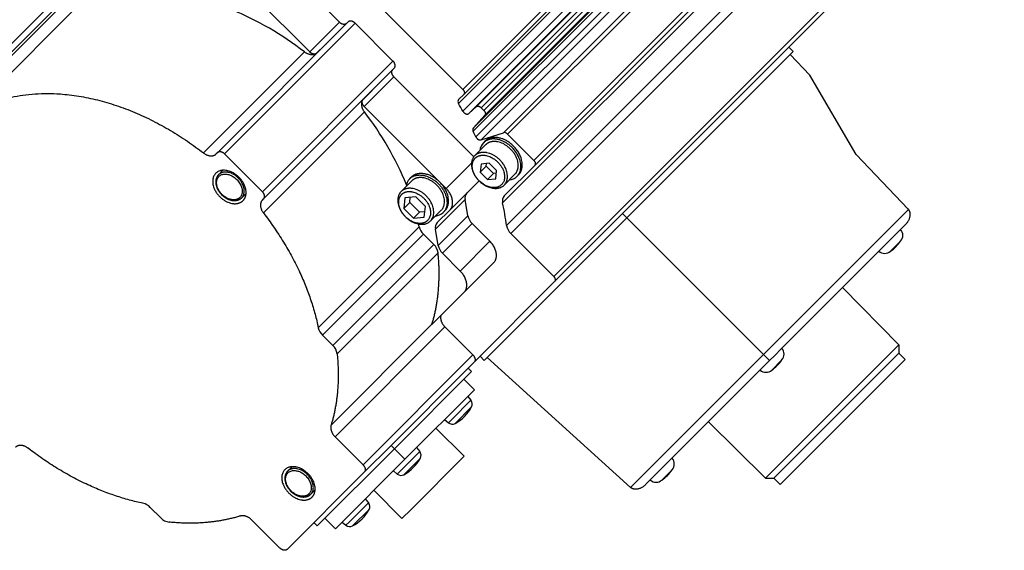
# Model space of a CAD drawing. Extents: x 25137 to 26822, y -9043 to -7855.
# Tile 17 of 21: x 26567 to 26650, y -8151 to -8106. Entities that reach past the tile are written whole.
import ezdxf

# ---------------------------------------------------------------- set-up
doc = ezdxf.new("R2010")
doc.units = 0
doc.header["$LTSCALE"] = 25.4
doc.layers.get('0').update_dxf_attribs({"linetype": 'CONTINUOUS'})

msp = doc.modelspace()

# ---------------------------------------------------------------- linework, layer by layer
for p, q in [((26642.182111, -8074.141007), (26604.307111, -8112.016007)), ((26642.2541661, -8074.5609746), (26604.3791661, -8112.4359746)), ((26641.8117953, -8075.3246072), (26603.9367953, -8113.1996072)), ((26642.1873343, -8075.9841395), (26604.3123343, -8113.8591395)), ((26642.6808751, -8076.167487), (26604.8058751, -8114.042487)), ((26643.3062802, -8075.6009467), (26605.4312802, -8113.4759467)), ((26605.8450269, -8113.5539229), (26643.7200269, -8075.6789229)), ((26643.9477756, -8075.9066716), (26606.0727756, -8113.7816716)), ((26644.0257518, -8076.3204183), (26606.1507518, -8114.1954183)), ((26643.0523638, -8077.6645796), (26605.1773638, -8115.5395796)), ((26643.0662378, -8077.3796278), (26605.1912378, -8115.2546278)), ((26645.5934715, -8077.7812869), (26607.7184715, -8115.6562869)), ((26643.270329, -8078.1324378), (26605.395329, -8116.0074378)), ((26643.7108293, -8078.3844212), (26605.8358293, -8116.2594212)), ((26608.0641062, -8115.7730022), (26645.9391062, -8077.8980022)), ((26648.1566713, -8080.1155673), (26610.2816713, -8117.9905673)), ((26648.2287264, -8080.5355349), (26610.3537264, -8118.4105349)), ((26645.5319746, -8083.6885714), (26607.6569746, -8121.5635714)), ((26645.8594206, -8085.5970662), (26607.9844206, -8123.4720662)), ((26646.2164322, -8086.2767199), (26608.3414322, -8124.1517199)), ((26649.8345245, -8089.8948121), (26611.9595245, -8127.7698121)), ((26612.0315795, -8128.1897797), (26649.9065795, -8090.3147797)), ((26593.9054648, -8106.3643612), (26587.0111737, -8099.4700701)), ((26592.8500131, -8100.5589091), (26604.307111, -8112.016007)), ((26561.0007661, -8113.4596625), (26572.0007661, -8102.4596625)), ((26561.6043195, -8113.5632159), (26572.6043195, -8102.5632159)), ((26591.4054648, -8108.8643612), (26585.0415038, -8102.5004002)), ((26571.0031686, -8104.462065), (26561.7531686, -8113.712065)), ((26571.3602878, -8105.496699), (26562.8602878, -8113.996699)), ((26583.6340182, -8117.3429146), (26594.6340182, -8106.3429146)), ((26584.2375716, -8117.446468), (26595.2375716, -8106.446468)), ((26591.4054648, -8108.8643612), (26593.9054648, -8106.3643612)), ((26598.4195521, -8109.6284485), (26595.2375716, -8106.446468)), ((26592.7053228, -8108.2588345), (26591.9553228, -8109.0088345)), ((26632.1097848, -8108.8186812), (26631.7562314, -8108.4651278)), ((26582.4551221, -8117.3586411), (26590.9551221, -8108.8586411)), ((26632.1097848, -8108.8186812), (26618.1097848, -8122.8186812)), ((26633.5149361, -8110.8076424), (26631.8597848, -8109.0686812)), ((26598.4195521, -8109.6284485), (26587.4195521, -8120.6284485)), ((26587.5231055, -8121.2320019), (26598.5231055, -8110.2320019)), ((26596.0016589, -8113.4605553), (26598.5016589, -8110.9605553)), ((26605.2253761, -8117.6842725), (26598.5016589, -8110.9605553)), ((26637.4372841, -8117.4918961), (26633.5149361, -8110.8076424)), ((26595.8571856, -8112.9106973), (26596.6071856, -8112.1606973)), ((26604.3791661, -8112.4359746), (26603.9393081, -8112.8758326)), ((26602.3656199, -8119.8245163), (26596.0016589, -8113.4605553)), ((26604.8058751, -8114.042487), (26605.4312802, -8113.4759467)), ((26596.0073791, -8113.9108981), (26587.5073791, -8122.4108981)), ((26606.1507518, -8114.1954183), (26605.1912378, -8115.2546278)), ((26605.8450269, -8113.5539229), (26606.0727756, -8113.7816716)), ((26605.8358293, -8116.2594212), (26607.7184715, -8115.6562869)), ((26608.0641062, -8115.7730022), (26610.2816713, -8117.9905673)), ((26606.2191733, -8116.6780697), (26605.3066733, -8117.5905697)), ((26606.1673966, -8116.376293), (26606.0423966, -8116.501293)), ((26583.6340182, -8117.3429146), (26583.528766, -8117.4481669)), ((26587.4195521, -8120.6284485), (26584.2375716, -8117.446468)), ((26641.8165387, -8122.0928976), (26637.4372841, -8117.4918961)), ((26602.89595, -8120.3548464), (26605.0327561, -8118.2180403)), ((26605.8442378, -8118.3031342), (26605.775424, -8118.9843204)), ((26605.775424, -8118.9843204), (26606.275424, -8118.4843204)), ((26606.525424, -8118.2343204), (26605.8442378, -8118.3031342)), ((26606.275424, -8118.4843204), (26606.2983619, -8118.2572583)), ((26606.8877964, -8119.0966928), (26606.275424, -8118.4843204)), ((26607.1377964, -8118.8466928), (26606.525424, -8118.2343204)), ((26610.3537264, -8118.4105349), (26607.7953488, -8120.9689124)), ((26583.73129, -8119.1901865), (26584.1018027, -8118.8196737)), ((26605.775424, -8118.9843204), (26606.3877964, -8119.5966928)), ((26606.8877964, -8119.0966928), (26606.3877964, -8119.5966928)), ((26607.1148585, -8119.0737549), (26606.8877964, -8119.0966928)), ((26607.0689826, -8119.527879), (26607.1377964, -8118.8466928)), ((26608.6940471, -8119.1529435), (26607.7815471, -8120.0654435)), ((26608.9958238, -8119.2047202), (26608.8708238, -8119.3297202)), ((26600.0031831, -8119.7120795), (26599.1031831, -8120.6120795)), ((26599.8264064, -8119.5353028), (26599.9514064, -8119.4103028)), ((26602.89595, -8120.3548464), (26602.3656199, -8119.8245163)), ((26603.2066102, -8122.1655066), (26605.6691102, -8119.7030066)), ((26606.3877964, -8119.5966928), (26607.0689826, -8119.527879)), ((26586.0463464, -8120.7642174), (26585.6758337, -8121.1347301)), ((26587.4178533, -8121.3372542), (26587.5231055, -8121.2320019)), ((26599.4241234, -8121.1330198), (26599.3323716, -8122.0412681)), ((26599.3323716, -8122.0412681), (26599.8323716, -8121.5412681)), ((26600.3323716, -8121.0412681), (26599.4241234, -8121.1330198)), ((26599.8323716, -8121.5412681), (26599.8782475, -8121.0871439)), ((26600.6488682, -8122.3577646), (26599.8323716, -8121.5412681)), ((26601.1488682, -8121.8577646), (26600.3323716, -8121.0412681)), ((26601.9972704, -8123.78906), (26604.4972704, -8121.28906)), ((26604.7301026, -8122.6461058), (26604.4972704, -8121.28906)), ((26599.3323716, -8122.0412681), (26600.1488682, -8122.8577646)), ((26600.6488682, -8122.3577646), (26600.1488682, -8122.8577646)), ((26601.1029924, -8122.3118888), (26600.6488682, -8122.3577646)), ((26601.0571165, -8122.7660129), (26601.1488682, -8121.8577646)), ((26602.4780568, -8122.1869532), (26601.5780568, -8123.0869532)), ((26602.143717, -8123.2283998), (26603.2066102, -8122.1655066)), ((26602.2301026, -8125.1461058), (26604.7301026, -8122.6461058)), ((26602.7798335, -8122.2387299), (26602.6548335, -8122.3637299)), ((26617.7562314, -8122.4651278), (26618.1097848, -8122.8186812)), ((26629.6187782, -8134.3276746), (26641.8343615, -8122.1120914)), ((26600.1488682, -8122.8577646), (26601.0571165, -8122.7660129)), ((26602.583656, -8125.7925524), (26605.083656, -8123.2925524)), ((26606.586814, -8124.7957104), (26605.083656, -8123.2925524)), ((26618.1097848, -8122.8186812), (26606.1097848, -8134.8186812)), ((26618.1097848, -8122.8186812), (26629.6187782, -8134.3276746)), ((26641.1171426, -8123.852954), (26641.5966402, -8123.3734563)), ((26592.1305354, -8132.0731599), (26600.6305354, -8123.5731599)), ((26592.4778383, -8132.6867347), (26600.9778383, -8124.1867347)), ((26601.8544547, -8125.0633511), (26600.9778383, -8124.1867347)), ((26602.2301026, -8125.1461058), (26601.9972704, -8123.78906)), ((26608.3414322, -8124.1517199), (26611.9595245, -8127.7698121)), ((26641.1171426, -8123.852954), (26640.5761379, -8124.3939587)), ((26593.3544547, -8133.5633511), (26601.8544547, -8125.0633511)), ((26604.086814, -8127.2957104), (26606.586814, -8124.7957104)), ((26631.1171426, -8133.852954), (26640.5761379, -8124.3939587)), ((26640.3242432, -8125.6330069), (26641.1741105, -8124.7831397)), ((26593.7163162, -8134.2706671), (26602.2163162, -8125.7706671)), ((26604.086814, -8127.2957104), (26602.583656, -8125.7925524)), ((26606.8974742, -8126.6063706), (26604.3974742, -8129.1063706)), ((26612.0315795, -8128.1897797), (26605.2562314, -8134.9651278)), ((26604.3974742, -8129.1063706), (26601.6939724, -8131.8098724)), ((26636.2768477, -8128.6932488), (26641.0144631, -8133.5015749)), ((26593.205141, -8140.2676286), (26601.705141, -8131.7676286)), ((26593.5433643, -8141.2522607), (26602.7933643, -8132.0022607)), ((26602.7933643, -8132.0022607), (26605.152678, -8134.3615744)), ((26592.4778383, -8132.6867347), (26593.3544547, -8133.5633511)), ((26631.1171426, -8133.852954), (26630.5761379, -8134.3939587)), ((26641.0144631, -8133.5015749), (26631.4360708, -8143.0799672)), ((26641.0144631, -8134.2086817), (26632.0396242, -8143.1835206)), ((26641.0144631, -8133.5015749), (26641.0144631, -8134.2086817)), ((26641.0144631, -8134.2086817), (26641.5447932, -8134.7390118)), ((26595.902678, -8143.6115744), (26605.152678, -8134.3615744)), ((26605.2562314, -8134.9651278), (26604.7562314, -8135.4651278)), ((26606.1097848, -8134.8186812), (26605.7562314, -8134.4651278)), ((26618.4371548, -8145.5092981), (26606.3597848, -8134.5686812)), ((26618.4371548, -8145.5092981), (26629.6187782, -8134.3276746)), ((26630.1306001, -8134.8394965), (26619.6985197, -8145.2715768)), ((26629.6187782, -8134.3276746), (26630.1306001, -8134.8394965)), ((26630.1306001, -8134.8394965), (26630.5761379, -8134.3939587)), ((26630.3242432, -8135.6330069), (26631.1741105, -8134.7831397)), ((26632.5699543, -8143.7138507), (26641.5447932, -8134.7390118)), ((26604.7562314, -8135.4651278), (26598.2562314, -8141.9651278)), ((26598.5390741, -8142.2479705), (26605.0390741, -8135.7479705)), ((26605.0390741, -8135.7479705), (26604.7562314, -8135.4651278)), ((26605.2729576, -8137.281854), (26604.3890741, -8136.3979705)), ((26599.4229576, -8143.131854), (26605.2729576, -8137.281854)), ((26604.9835701, -8138.1703369), (26603.3685365, -8139.7853705)), ((26604.7102298, -8137.8445826), (26604.9835701, -8138.1703369)), ((26603.6532749, -8140.1178372), (26605.0389407, -8138.7321713)), ((26602.7656862, -8139.7891262), (26603.0914405, -8140.0624665)), ((26603.0914405, -8140.0624665), (26603.3685365, -8139.7853705)), ((26624.9843524, -8139.9857441), (26629.7926785, -8144.7233596)), ((26602.0392527, -8140.5155589), (26604.4080604, -8142.8843666)), ((26593.5433643, -8141.2522607), (26595.902678, -8143.6115744)), ((26592.0390741, -8148.7479705), (26598.5390741, -8142.2479705)), ((26598.2562314, -8141.9651278), (26596.0062314, -8144.2151278)), ((26598.2562314, -8141.9651278), (26598.5390741, -8142.2479705)), ((26598.5390741, -8142.2479705), (26599.4229576, -8143.131854)), ((26600.6685701, -8142.4853369), (26599.0535365, -8144.1003705)), ((26600.3952298, -8142.1595826), (26600.6685701, -8142.4853369)), ((26593.5729576, -8148.981854), (26599.4229576, -8143.131854)), ((26599.338275, -8144.4328371), (26600.7239407, -8143.0471714)), ((26599.9417653, -8147.3506617), (26604.4080604, -8142.8843666)), ((26629.7926785, -8144.7233596), (26631.4360708, -8143.0799672)), ((26632.0396242, -8143.1835206), (26630.4997853, -8144.7233596)), ((26596.0062314, -8144.2151278), (26589.5062314, -8150.7151278)), ((26589.5483625, -8144.1322589), (26589.9188752, -8143.7617462)), ((26598.4506862, -8144.1041262), (26598.7764405, -8144.3774665)), ((26598.7764405, -8144.3774665), (26599.0535365, -8144.1003705)), ((26621.0742432, -8144.8830069), (26621.9241105, -8144.0331397)), ((26631.0301154, -8145.2536896), (26632.5699543, -8143.7138507)), ((26629.7926785, -8144.7233596), (26630.4997853, -8144.7233596)), ((26630.4997853, -8144.7233596), (26631.0301154, -8145.2536896)), ((26591.8634189, -8145.7062899), (26591.4929062, -8146.0768026)), ((26596.8066625, -8145.7481491), (26599.1754702, -8148.1169568)), ((26596.0802298, -8146.4745826), (26596.3535701, -8146.8003369)), ((26578.8544547, -8148.0633511), (26577.9778383, -8147.1867347)), ((26596.3535701, -8146.8003369), (26594.7385365, -8148.4153705)), ((26595.023275, -8148.7478371), (26596.4089407, -8147.3621714)), ((26599.1754702, -8148.1169568), (26599.9417653, -8147.3506617)), ((26588.902678, -8150.6115744), (26586.5433643, -8148.2522607)), ((26593.5729576, -8148.981854), (26592.6890741, -8148.0979705)), ((26592.0390741, -8148.7479705), (26591.7562314, -8148.4651278)), ((26594.1356862, -8148.4191262), (26594.4614405, -8148.6924665)), ((26594.4614405, -8148.6924665), (26594.7385365, -8148.4153705))]:
    msp.add_line(p, q)
for centre, radius, start, end in [((26575.1302677, -8129.1462509), 25.7296158, 52.044858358, 67.844426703), ((26592.4224838, -8107.8416464), 0.5040276, 304.135895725, 314.980841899), ((26597.0243738, -8112.4435363), 0.5040276, 135.019158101, 145.864104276), ((26604.1508299, -8113.0393713), 0.2673693, 142.290491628, 216.820180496), ((26576.3690368, -8129.3334278), 31.9418452, 28.9765699, 30.337979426), ((26575.7197692, -8129.7357525), 25.7296158, 22.155573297, 37.955141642), ((26605.3987079, -8115.407543), 0.2577341, 143.608036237, 210.817004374), ((26578.1481582, -8128.4166147), 29.9398729, 24.485939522, 25.473685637), ((26607.7909131, -8116.0118921), 0.3629089, 41.167621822, 101.514378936), ((26606.8393989, -8117.273847), 1.1099785, 135.892397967, 174.226768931), ((26585.1163899, -8119.0002949), 1.1324564, 171.382676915, 176.73005137), ((26608.0987936, -8118.5338443), 1.1088052, 275.752156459, 314.128676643), ((26600.6237458, -8120.3080136), 1.1103298, 135.898698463, 174.220468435), ((26585.8657305, -8119.7496808), 1.1324055, 273.269828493, 278.617443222), ((26605.1072019, -8121.1489202), 0.625824, 137.782510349, 192.939876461), ((26608.2685739, -8121.3924585), 0.6350852, 138.170806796, 195.630519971), ((26584.7596804, -8126.4744638), 23.4180048, 7.366106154, 12.105114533), ((26601.8827076, -8121.5676481), 1.1090197, 275.756011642, 314.124821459), ((26605.9433796, -8122.4024483), 1.2375015, 191.355429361, 225.994670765), ((26641.0470558, -8122.8252918), 1.0623113, 42.172636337, 43.585368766), ((26581.7126183, -8127.5199114), 19.3252279, 11.7843072, 12.490404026), ((26602.6072019, -8123.6489202), 0.625824, 137.782510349, 192.939876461), ((26609.1808088, -8123.277215), 1.2121517, 189.250326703, 226.174190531), ((26601.8504429, -8123.287733), 1.2528539, 193.168840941, 225.853650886), ((26640.6100972, -8124.2887825), 0.75, 318.765139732, 41.150043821), ((26601.0201136, -8125.9364202), 1.2076318, 7.889013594, 46.299376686), ((26603.4433796, -8124.9024483), 1.2375015, 191.355429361, 225.994670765), ((26638.3110564, -8122.7699528), 3.5, 305.113578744, 324.888855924), ((26639.8298861, -8125.0689936), 0.75, 228.849956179, 311.23594587), ((26602.2913001, -8131.945198), 0.612465, 163.146484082, 167.235018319), ((26593.3504429, -8131.787733), 1.2528539, 193.168840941, 225.853650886), ((26592.5201136, -8134.4364202), 1.2076318, 7.889013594, 46.299376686), ((26630.6100972, -8134.2887825), 0.75, 318.765139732, 41.150043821), ((26628.3110564, -8132.7699528), 3.5, 305.113578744, 324.888855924), ((26629.8298861, -8135.0689936), 0.75, 228.849956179, 311.23594587), ((26604.6005479, -8138.4917307), 0.5, 331.257183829, 39.999998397), ((26601.9701906, -8137.049087), 3.5, 298.743151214, 331.257267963), ((26603.4128343, -8139.6794443), 0.5, 230.000008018, 298.742939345), ((26600.2855479, -8142.8067307), 0.5, 331.257176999, 39.999998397), ((26597.6551906, -8141.364087), 3.5, 298.74315219, 331.257266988), ((26621.3600972, -8143.5387825), 0.75, 318.765139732, 41.150043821), ((26590.9334624, -8143.9423674), 1.1324564, 171.382676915, 176.730051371), ((26619.0610564, -8142.0199528), 3.5, 305.113578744, 324.888855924), ((26599.0978343, -8143.9944443), 0.5, 230.000008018, 298.742946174), ((26620.5798861, -8144.3189936), 0.75, 228.849956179, 311.23594587), ((26591.682803, -8144.6917533), 1.1324055, 273.269828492, 278.617443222), ((26577.0788366, -8148.0593392), 1.2528538, 44.146347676, 76.831178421), ((26593.3401906, -8145.679087), 3.5, 298.74315219, 331.257266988), ((26595.9705479, -8147.1217307), 0.5, 331.257176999, 39.999998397), ((26579.7275237, -8147.22901), 1.2076318, 223.700623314, 262.110986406), ((26594.7828343, -8148.3094443), 0.5, 230.000008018, 298.742946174)]:
    msp.add_arc(centre, radius, start, end)
for points, weights in [([(26594.5090182, -8106.4679146), (26594.2590182, -8106.7179146), (26593.9054648, -8106.3643612)], [1, 0.707106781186, 1]), ([(26595.2375716, -8106.446468), (26594.8840182, -8106.0929146), (26594.6340182, -8106.3429146)], [1, 0.707106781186, 1]), ([(26591.9553228, -8109.0088345), (26591.5259012, -8109.3002877), (26590.9551221, -8108.8586411)], [1, 0.808669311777, 1]), ([(26591.9553228, -8109.0088345), (26591.6973894, -8109.1562858), (26591.4054648, -8108.8643612)], [1, 0.771113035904, 1]), ([(26598.5231055, -8110.2320019), (26598.7731055, -8109.9820019), (26598.4195521, -8109.6284485)], [1, 0.707106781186, 1]), ([(26598.5016589, -8110.9605553), (26598.1481055, -8110.6070019), (26598.3981055, -8110.3570019)], [1, 0.707106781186, 1]), ([(26562.8602878, -8113.996699), (26571.4904887, -8108.8746351), (26582.4551221, -8117.3586411)], [1, 0.821398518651, 1]), ([(26604.307111, -8112.016007), (26604.5531223, -8112.2620183), (26604.3791661, -8112.4359746)], [1, 0.707106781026, 1]), ([(26595.8571856, -8112.9106973), (26595.5657325, -8113.340119), (26596.0073791, -8113.9108981)], [1, 0.808669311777, 1]), ([(26596.0016589, -8113.4605553), (26595.7097343, -8113.1686308), (26595.8571856, -8112.9106973)], [1, 0.771113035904, 1]), ([(26605.4312802, -8113.4759467), (26605.6074565, -8113.3163525), (26605.8450269, -8113.5539229)], [1, 0.719339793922, 1]), ([(26604.3123343, -8113.8591395), (26604.5448118, -8114.2789784), (26604.8058751, -8114.042487)], [1, 0.572812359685, 1]), ([(26606.0727756, -8113.7816716), (26606.310346, -8114.019242), (26606.1507518, -8114.1954183)], [1, 0.719339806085, 1]), ([(26605.395329, -8116.0074378), (26605.5515574, -8116.3504923), (26605.8358293, -8116.2594212)], [1, 0.656802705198, 1]), ([(26582.4551221, -8117.3586411), (26583.1108867, -8117.8660462), (26583.528766, -8117.4481669)], [1, 0.767305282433, 1]), ([(26584.2375716, -8117.446468), (26583.8840182, -8117.0929146), (26583.6340182, -8117.3429146)], [1, 0.707106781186, 1]), ([(26610.2816713, -8117.9905673), (26610.5276826, -8118.2365786), (26610.3537264, -8118.4105349)], [1, 0.707106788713, 1]), ([(26602.7798335, -8122.2387299), (26603.7798335, -8121.2387299), (26602.3656199, -8119.8245163)], [0.954348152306, 0.690777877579, 1]), ([(26607.5703034, -8120.0291998), (26606.7828034, -8120.8166998), (26605.6691102, -8119.7030066)], [1, 0.633974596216, 0.803847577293]), ([(26605.6691102, -8119.7030066), (26606.9065471, -8120.9404435), (26607.7815471, -8120.0654435)], [0.803847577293, 0.633974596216, 1]), ([(26585.5249453, -8121.1088418), (26584.8999453, -8121.7338418), (26584.0160619, -8120.8499583)], [1, 0.633974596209, 0.803847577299]), ([(26587.5231055, -8121.2320019), (26587.7731055, -8120.9820019), (26587.4195521, -8120.6284485)], [1, 0.707106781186, 1]), ([(26603.2066102, -8122.1655066), (26603.9566102, -8121.4155066), (26602.89595, -8120.3548464)], [1, 0.707106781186, 1]), ([(26587.4178533, -8121.3372542), (26586.999974, -8121.7551335), (26587.5073791, -8122.4108981)], [1, 0.767305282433, 1]), ([(26587.5073791, -8122.4108981), (26591.077375, -8127.0247205), (26592.1305354, -8132.0731599)], [1, 0.959866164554, 1]), ([(26641.5966402, -8123.3734563), (26642.3209068, -8122.6491897), (26641.8343615, -8122.1120914)], [1, 0.719339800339, 1]), ([(26601.3366354, -8123.0455319), (26600.5616354, -8123.8205319), (26599.4656199, -8122.7245163)], [1, 0.633974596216, 0.803847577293]), ([(26599.4656199, -8122.7245163), (26600.7030568, -8123.9619532), (26601.5780568, -8123.0869532)], [0.803847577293, 0.633974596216, 1]), ([(26606.8974742, -8126.6063706), (26607.6474742, -8125.8563706), (26606.586814, -8124.7957104)], [1, 0.707106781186, 1]), ([(26601.705141, -8131.7676286), (26602.542689, -8129.0060104), (26602.2163162, -8125.7706671)], [1, 0.984536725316, 1]), ([(26604.3974742, -8129.1063706), (26605.1474742, -8128.3563706), (26604.086814, -8127.2957104)], [1, 0.707106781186, 1]), ([(26611.9595245, -8127.7698121), (26612.2055358, -8128.0158234), (26612.0315795, -8128.1897797)], [1, 0.707106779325, 1]), ([(26602.4439724, -8131.0598724), (26602.3343106, -8131.5432071), (26602.7933643, -8132.0022607)], [1, 0.83875011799, 1]), ([(26593.7163162, -8134.2706671), (26594.042689, -8137.5060104), (26593.205141, -8140.2676286)], [1, 0.984536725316, 1]), ([(26605.152678, -8134.3615744), (26605.5062314, -8134.7151278), (26605.2562314, -8134.9651278)], [1, 0.707106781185, 1]), ([(26593.205141, -8140.2676286), (26593.0547177, -8140.7636141), (26593.5433643, -8141.2522607)], [1, 0.822675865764, 1]), ([(26567.7020017, -8142.2162755), (26567.046237, -8141.7088704), (26566.6283577, -8142.1267497)], [1, 0.767305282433, 1]), ([(26577.3642631, -8146.8394317), (26572.3158239, -8145.7862713), (26567.7020017, -8142.2162755)], [1, 0.959866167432, 1]), ([(26595.902678, -8143.6115744), (26596.2562314, -8143.9651278), (26596.0062314, -8144.2151278)], [1, 0.707106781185, 1]), ([(26591.3420178, -8146.0509142), (26590.7170178, -8146.6759142), (26589.8331344, -8145.7920308)], [1, 0.633974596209, 0.803847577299]), ([(26619.6985197, -8145.2715768), (26618.9742531, -8145.9958434), (26618.4371548, -8145.5092981)], [1, 0.719339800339, 1]), ([(26585.5587322, -8147.9140374), (26582.797114, -8148.7515854), (26579.5617707, -8148.4252126)], [1, 0.984536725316, 1]), ([(26586.5433643, -8148.2522607), (26586.0547177, -8147.7636141), (26585.5587322, -8147.9140374)], [1, 0.822675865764, 1]), ([(26589.5062314, -8150.7151278), (26589.2562314, -8150.9651278), (26588.902678, -8150.6115744)], [1, 0.707106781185, 1])]:
    msp.add_rational_spline(points, weights, degree=2)
for points, weights, knots in [([(26608.8708238, -8119.3297202), (26610.6028746, -8117.5976694), (26607.6155288, -8116.3423744), (26606.6197469, -8115.9239428), (26606.0423966, -8116.501293)], [1, 0.5, 1, 0.75, 0.75], [0, 0, 0, 0.33333333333, 0.33333333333, 0.5, 0.5, 0.5]), ([(26608.9958238, -8119.2047202), (26610.7278746, -8117.4726694), (26607.7405288, -8116.2173744), (26606.7447469, -8115.7989428), (26606.1673966, -8116.376293)], [1, 0.5, 1, 0.75, 0.75], [0, 0, 0, 0.33333333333, 0.33333333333, 0.5, 0.5, 0.5]), ([(26608.6940471, -8119.1529435), (26610.2095915, -8117.637399), (26607.595664, -8116.5390159), (26606.7243548, -8116.1728882), (26606.2191733, -8116.6780697)], [1, 0.5, 1, 0.75, 0.75], [0, 0, 0, 0.33333333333, 0.33333333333, 0.5, 0.5, 0.5]), ([(26605.3066733, -8117.5905697), (26604.8014918, -8118.0957512), (26605.1676195, -8118.9670604), (26605.33754, -8119.3714364), (26605.6691102, -8119.7030066)], [0.75, 0.75, 1, 0.866025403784, 0.803847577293], [0.5, 0.5, 0.5, 0.66666666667, 0.66666666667, 0.75598306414, 0.75598306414, 0.75598306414]), ([(26607.7815471, -8120.0654435), (26609.2970915, -8118.549899), (26606.683164, -8117.4515159), (26605.8118548, -8117.0853882), (26605.3066733, -8117.5905697)], [1, 0.5, 1, 0.75, 0.75], [0, 0, 0, 0.33333333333, 0.33333333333, 0.5, 0.5, 0.5]), ([(26605.342917, -8117.8018134), (26605.7975803, -8117.3471501), (26606.5817586, -8117.676665), (26608.9342934, -8118.6652098), (26607.5703034, -8120.0291998)], [0.75, 0.75, 1, 0.5, 1], [0.5, 0.5, 0.5, 0.66666666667, 0.66666666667, 1, 1, 1]), ([(26605.6691102, -8119.7030066), (26605.370697, -8119.4045934), (26605.2177686, -8119.040655), (26604.8882537, -8118.2564768), (26605.342917, -8117.8018134)], [0.803847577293, 0.866025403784, 1, 0.75, 0.75], [0.24401693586, 0.24401693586, 0.24401693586, 0.33333333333, 0.33333333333, 0.5, 0.5, 0.5]), ([(26583.4920133, -8119.0759098), (26582.0847221, -8120.483201), (26584.5119405, -8121.5031282), (26585.3210133, -8121.8431039), (26585.7901104, -8121.3740068)], [1, 0.5, 1, 0.75, 0.75], [0, 0, 0, 0.33333333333, 0.33333333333, 0.5, 0.5, 0.5]), ([(26585.7901104, -8121.3740068), (26586.2592075, -8120.9049097), (26585.9192318, -8120.0958369), (26584.8993046, -8117.6686185), (26583.4920133, -8119.0759098)], [0.75, 0.75, 1, 0.5, 1], [0.5, 0.5, 0.5, 0.66666666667, 0.66666666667, 1, 1, 1]), ([(26584.0160619, -8120.8499583), (26583.779226, -8120.6131224), (26583.6578542, -8120.3242824), (26582.8732949, -8118.4571913), (26584.740386, -8119.2417507), (26586.6074771, -8120.02631), (26585.5249453, -8121.1088418)], [0.803847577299, 0.866025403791, 1, 0.5, 1, 0.5, 1], [0.24401693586, 0.24401693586, 0.24401693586, 0.33333333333, 0.33333333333, 0.66666666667, 0.66666666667, 1, 1, 1]), ([(26585.6758337, -8121.1347301), (26586.8666186, -8119.9439452), (26584.8128184, -8119.0809299), (26584.1282183, -8118.7932581), (26583.73129, -8119.1901865)], [1, 0.5, 1, 0.75, 0.75], [0, 0, 0, 0.33333333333, 0.33333333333, 0.5, 0.5, 0.5]), ([(26599.8264064, -8119.5353028), (26600.5377717, -8118.8239374), (26601.7214614, -8119.5409922), (26603.9310143, -8120.8794937), (26602.7070333, -8122.3073595), (26602.6819961, -8122.3365673), (26602.6548335, -8122.3637299)], [0.820504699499, 0.738111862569, 1, 0.601573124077, 1, 0.986633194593, 0.974163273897], [0.11423153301, 0.11423153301, 0.11423153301, 0.33333333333, 0.33333333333, 0.66666666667, 0.66666666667, 0.67784965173, 0.67784965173, 0.67784965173]), ([(26602.3656199, -8119.8245163), (26601.5059231, -8118.9648195), (26600.570511, -8119.1087172), (26600.1952668, -8119.1664424), (26599.9514064, -8119.4103028)], [1, 0.854501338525, 1, 0.936061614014, 0.928317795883], [0, 0, 0, 0.5, 0.5, 0.7197215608, 0.7197215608, 0.7197215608]), ([(26602.4780568, -8122.1869532), (26603.9936013, -8120.6714088), (26601.3796737, -8119.5730257), (26600.5083646, -8119.206898), (26600.0031831, -8119.7120795)], [1, 0.5, 1, 0.75, 0.75], [0, 0, 0, 0.33333333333, 0.33333333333, 0.5, 0.5, 0.5]), ([(26599.1031831, -8120.6120795), (26598.5980016, -8121.117261), (26598.9641293, -8121.9885701), (26599.1340497, -8122.3929461), (26599.4656199, -8122.7245163)], [0.75, 0.75, 1, 0.866025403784, 0.803847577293], [0.5, 0.5, 0.5, 0.66666666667, 0.66666666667, 0.75598306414, 0.75598306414, 0.75598306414]), ([(26599.4656199, -8122.7245163), (26599.1719435, -8122.4308399), (26599.0214425, -8122.0726783), (26598.697158, -8121.3009473), (26599.1446044, -8120.8535008)], [0.803847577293, 0.866025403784, 1, 0.75, 0.75], [0.24401693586, 0.24401693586, 0.24401693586, 0.33333333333, 0.33333333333, 0.5, 0.5, 0.5]), ([(26601.5780568, -8123.0869532), (26603.0936013, -8121.5714088), (26600.4796737, -8120.4730257), (26599.6083646, -8120.106898), (26599.1031831, -8120.6120795)], [1, 0.5, 1, 0.75, 0.75], [0, 0, 0, 0.33333333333, 0.33333333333, 0.5, 0.5, 0.5]), ([(26599.1446044, -8120.8535008), (26599.5920509, -8120.4060544), (26600.3637819, -8120.7303389), (26602.6789748, -8121.7031925), (26601.3366354, -8123.0455319)], [0.75, 0.75, 1, 0.5, 1], [0.5, 0.5, 0.5, 0.66666666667, 0.66666666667, 1, 1, 1]), ([(26589.3090858, -8144.0179822), (26587.9017946, -8145.4252735), (26590.329013, -8146.4452007), (26591.1380858, -8146.7851764), (26591.6071829, -8146.3160793)], [1, 0.5, 1, 0.75, 0.75], [0, 0, 0, 0.33333333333, 0.33333333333, 0.5, 0.5, 0.5]), ([(26591.6071829, -8146.3160793), (26592.07628, -8145.8469822), (26591.7363043, -8145.0379094), (26590.7163771, -8142.610691), (26589.3090858, -8144.0179822)], [0.75, 0.75, 1, 0.5, 1], [0.5, 0.5, 0.5, 0.66666666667, 0.66666666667, 1, 1, 1]), ([(26589.8331344, -8145.7920308), (26589.5962985, -8145.5551949), (26589.4749267, -8145.2663549), (26588.6903674, -8143.3992638), (26590.5574585, -8144.1838232), (26592.4245496, -8144.9683825), (26591.3420178, -8146.0509142)], [0.803847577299, 0.866025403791, 1, 0.5, 1, 0.5, 1], [0.24401693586, 0.24401693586, 0.24401693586, 0.33333333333, 0.33333333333, 0.66666666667, 0.66666666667, 1, 1, 1]), ([(26591.4929062, -8146.0768026), (26592.6836911, -8144.8860177), (26590.6298909, -8144.0230024), (26589.9452908, -8143.7353306), (26589.5483625, -8144.1322589)], [1, 0.5, 1, 0.75, 0.75], [0, 0, 0, 0.33333333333, 0.33333333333, 0.5, 0.5, 0.5])]:
    msp.add_rational_spline(points, weights, degree=2, knots=knots)
for points, knots in [([(26583.73129, -8119.1901865), (26583.6712509, -8119.2502633), (26583.5307141, -8119.4749736), (26583.4767615, -8119.8791092), (26583.6025248, -8120.3584221), (26583.8570486, -8120.7425819), (26583.9901735, -8120.8758466)], [0, 0, 0, 0.1036447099, 0.3189850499, 0.5640825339, 0.8245975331, 1, 1, 1]), ([(26583.9901735, -8120.8758466), (26584.1234383, -8121.0089716), (26584.507562, -8121.2635017), (26584.9871156, -8121.3892224), (26585.314336, -8121.3457177), (26585.563857, -8121.2459844), (26585.6758337, -8121.1347301)], [0, 0, 0, 0.1754218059, 0.4359655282, 0.6810900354, 0.8095996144, 1, 1, 1]), ([(26589.5483625, -8144.1322589), (26589.4883234, -8144.1923358), (26589.3477866, -8144.4170461), (26589.293834, -8144.8211817), (26589.4195973, -8145.3004946), (26589.6741211, -8145.6846544), (26589.807246, -8145.8179191)], [0, 0, 0, 0.1036447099, 0.3189850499, 0.5640825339, 0.8245975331, 1, 1, 1]), ([(26589.807246, -8145.8179191), (26589.9405107, -8145.951044), (26590.3246345, -8146.2055742), (26590.8041881, -8146.3312949), (26591.1314085, -8146.2877902), (26591.3809295, -8146.1880569), (26591.4929062, -8146.0768026)], [0, 0, 0, 0.1754218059, 0.4359655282, 0.6810900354, 0.8095996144, 1, 1, 1])]:
    msp.add_open_spline(points, degree=2, knots=knots)

doc.saveas('drawing.dxf')
